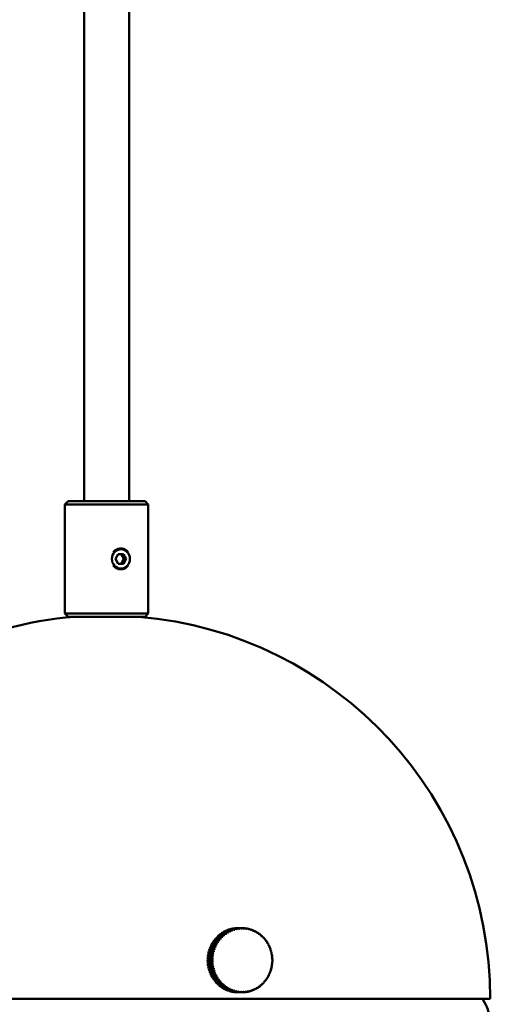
# Model space of a CAD drawing. Header units: millimetres. Extents: x 849 to 4035, y 828 to 3843.
# Tile 23 of 121: x 1402 to 1475, y 1695 to 1849. Entities that reach past the tile are written whole.
import ezdxf

# ---------------------------------------------------------------- set-up
doc = ezdxf.new("R2010")
doc.units = ezdxf.units.MM
doc.header["$LTSCALE"] = 15
doc.layers.add('Widoczne (ISO)', color=7, linetype='Continuous', lineweight=50)

msp = doc.modelspace()

# ---------------------------------------------------------------- linework, layer by layer
at = {"layer": 'Widoczne (ISO)'}
for p, q in [((1411.77, 2273.6), (1411.77, 1773.6)), ((1418.77, 2273.6), (1418.77, 1773.6)), ((1409.27, 1773.6), (1408.77, 1773.1)), ((1421.77, 1773.1), (1408.77, 1773.1)), ((1408.77, 1773.1), (1408.77, 1756.1)), ((1409.27, 1773.6), (1421.27, 1773.6)), ((1421.27, 1773.6), (1421.77, 1773.1)), ((1421.77, 1773.1), (1421.77, 1756.1)), ((1416.68, 1764.6), (1417.09, 1765.35)), ((1417.09, 1765.35), (1417.9, 1765.35)), ((1417.56, 1765.35), (1417.97, 1764.6)), ((1417.9, 1765.35), (1418.31, 1764.6)), ((1417.09, 1763.85), (1416.68, 1764.6)), ((1417.9, 1763.85), (1417.09, 1763.85)), ((1417.97, 1764.6), (1417.56, 1763.85)), ((1418.31, 1764.6), (1417.9, 1763.85)), ((1418.31, 1764.6), (1417.97, 1764.6)), ((1408.77, 1756.1), (1421.77, 1756.1)), ((1409.27, 1755.6), (1408.77, 1756.1)), ((1421.27, 1755.6), (1409.27, 1755.6)), ((1421.27, 1755.6), (1421.77, 1756.1)), ((1434.09, 1706.42), (1433.41, 1706.42)), ((1433.49, 1706.47), (1434.17, 1706.47)), ((1433.51, 1706.42), (1433.49, 1706.47)), ((1434.42, 1706.6), (1433.74, 1706.6)), ((1433.82, 1706.64), (1434.51, 1706.64)), ((1433.84, 1706.6), (1433.82, 1706.64)), ((1434.76, 1706.75), (1434.08, 1706.75)), ((1434.13, 1706.38), (1434.21, 1706.38)), ((1434.16, 1706.78), (1434.85, 1706.78)), ((1434.18, 1706.75), (1434.16, 1706.78)), ((1435.11, 1706.87), (1434.43, 1706.87)), ((1434.46, 1706.55), (1434.53, 1706.55)), ((1434.52, 1706.9), (1435.2, 1706.9)), ((1434.52, 1706.87), (1434.52, 1706.9)), ((1435.47, 1706.96), (1434.79, 1706.96)), ((1434.8, 1706.69), (1434.86, 1706.69)), ((1434.88, 1706.98), (1435.56, 1706.98)), ((1434.88, 1706.96), (1434.88, 1706.98)), ((1435.83, 1707.03), (1435.15, 1707.03)), ((1435.15, 1706.8), (1435.19, 1706.8)), ((1435.24, 1707.04), (1435.93, 1707.04)), ((1435.24, 1707.03), (1435.24, 1707.04)), ((1435.51, 1706.88), (1435.52, 1706.88)), ((1436.2, 1707.06), (1435.52, 1707.06)), ((1435.61, 1707.06), (1436.3, 1707.06)), ((1435.61, 1707.06), (1435.61, 1707.06)), ((1436.39, 1707.06), (1435.71, 1707.06)), ((1436.57, 1707.05), (1436.66, 1707.05)), ((1436.94, 1707.01), (1437.03, 1707.01)), ((1437.31, 1706.95), (1437.39, 1706.95)), ((1437.66, 1706.85), (1437.75, 1706.85)), ((1438.01, 1706.72), (1438.1, 1706.72)), ((1438.35, 1706.56), (1438.44, 1706.56)), ((1438.67, 1706.38), (1438.76, 1706.38)), ((1432.48, 1704.83), (1431.8, 1704.83)), ((1431.85, 1704.92), (1432.54, 1704.92)), ((1431.93, 1704.86), (1431.85, 1704.92)), ((1431.91, 1704.83), (1431.93, 1704.86)), ((1431.93, 1704.86), (1432.62, 1704.86)), ((1432.7, 1705.15), (1432.01, 1705.15)), ((1432.07, 1705.23), (1432.76, 1705.23)), ((1432.15, 1705.17), (1432.07, 1705.23)), ((1432.13, 1705.15), (1432.15, 1705.17)), ((1432.15, 1705.17), (1432.84, 1705.17)), ((1432.94, 1705.45), (1432.25, 1705.45)), ((1432.32, 1705.52), (1433, 1705.52)), ((1432.39, 1705.45), (1432.32, 1705.52)), ((1432.38, 1705.45), (1432.39, 1705.45)), ((1432.39, 1705.45), (1433.07, 1705.45)), ((1433.2, 1705.73), (1432.51, 1705.73)), ((1432.58, 1705.79), (1433.27, 1705.79)), ((1432.64, 1705.73), (1432.58, 1705.79)), ((1433.48, 1705.98), (1432.79, 1705.98)), ((1432.87, 1706.04), (1433.55, 1706.04)), ((1432.91, 1705.98), (1432.87, 1706.04)), ((1433.78, 1706.21), (1433.09, 1706.21)), ((1433.17, 1706.27), (1433.86, 1706.27)), ((1433.21, 1706.21), (1433.17, 1706.27)), ((1433.21, 1705.72), (1433.33, 1705.72)), ((1433.5, 1705.97), (1433.61, 1705.97)), ((1433.81, 1706.19), (1433.9, 1706.19)), ((1438.98, 1706.17), (1439.08, 1706.17)), ((1439.27, 1705.93), (1439.37, 1705.93)), ((1439.56, 1705.67), (1439.65, 1705.67)), ((1439.82, 1705.39), (1439.9, 1705.39)), ((1440.06, 1705.08), (1440.14, 1705.08)), ((1431.87, 1703.41), (1431.19, 1703.41)), ((1431.21, 1703.51), (1431.9, 1703.51)), ((1431.3, 1703.48), (1431.21, 1703.51)), ((1431.28, 1703.41), (1431.3, 1703.48)), ((1431.98, 1703.78), (1431.3, 1703.78)), ((1431.3, 1703.48), (1431.99, 1703.48)), ((1431.33, 1703.88), (1432.02, 1703.88)), ((1431.42, 1703.84), (1431.33, 1703.88)), ((1431.4, 1703.78), (1431.42, 1703.84)), ((1431.42, 1703.84), (1432.11, 1703.84)), ((1432.12, 1704.15), (1431.44, 1704.15)), ((1431.48, 1704.24), (1432.16, 1704.24)), ((1431.56, 1704.2), (1431.48, 1704.24)), ((1431.54, 1704.15), (1431.56, 1704.2)), ((1431.56, 1704.2), (1432.26, 1704.2)), ((1432.29, 1704.5), (1431.61, 1704.5)), ((1431.65, 1704.58), (1432.34, 1704.58)), ((1431.73, 1704.53), (1431.65, 1704.58)), ((1431.71, 1704.5), (1431.73, 1704.53)), ((1431.73, 1704.53), (1432.43, 1704.53)), ((1440.28, 1704.76), (1440.35, 1704.76)), ((1440.47, 1704.42), (1440.53, 1704.42)), ((1440.64, 1704.07), (1440.7, 1704.07)), ((1440.77, 1703.71), (1440.83, 1703.71)), ((1440.88, 1703.33), (1440.94, 1703.33)), ((1431.7, 1702.25), (1431.01, 1702.25)), ((1431.01, 1701.96), (1431.7, 1701.96)), ((1431.01, 1701.86), (1431.11, 1701.86)), ((1431.7, 1701.86), (1431.01, 1701.86)), ((1431.02, 1702.35), (1431.7, 1702.35)), ((1431.11, 1702.34), (1431.02, 1702.35)), ((1431.73, 1702.64), (1431.04, 1702.64)), ((1431.05, 1702.74), (1431.74, 1702.74)), ((1431.15, 1702.73), (1431.05, 1702.74)), ((1431.78, 1703.03), (1431.1, 1703.03)), ((1431.11, 1702.34), (1431.81, 1702.34)), ((1431.11, 1702.25), (1431.11, 1702.34)), ((1431.11, 1701.86), (1431.11, 1701.96)), ((1431.8, 1701.86), (1431.11, 1701.86)), ((1431.12, 1703.13), (1431.8, 1703.13)), ((1431.21, 1703.11), (1431.12, 1703.13)), ((1431.14, 1702.64), (1431.15, 1702.73)), ((1431.15, 1702.73), (1431.84, 1702.73)), ((1431.2, 1703.03), (1431.21, 1703.11)), ((1431.21, 1703.11), (1431.9, 1703.11)), ((1440.97, 1702.95), (1441.02, 1702.95)), ((1441.02, 1702.56), (1441.07, 1702.56)), ((1441.04, 1702.17), (1441.09, 1702.17)), ((1441.09, 1701.87), (1441.04, 1701.87)), ((1431.03, 1701.57), (1431.72, 1701.57)), ((1431.04, 1701.47), (1431.14, 1701.48)), ((1431.73, 1701.47), (1431.04, 1701.47)), ((1431.08, 1701.18), (1431.77, 1701.18)), ((1431.1, 1701.08), (1431.19, 1701.1)), ((1431.79, 1701.08), (1431.1, 1701.08)), ((1431.14, 1701.48), (1431.13, 1701.57)), ((1431.83, 1701.48), (1431.14, 1701.48)), ((1431.16, 1700.79), (1431.85, 1700.79)), ((1431.19, 1701.1), (1431.18, 1701.18)), ((1431.89, 1701.1), (1431.19, 1701.1)), ((1431.19, 1700.7), (1431.28, 1700.72)), ((1431.87, 1700.7), (1431.19, 1700.7)), ((1431.28, 1700.72), (1431.26, 1700.79)), ((1431.27, 1700.42), (1431.96, 1700.42)), ((1431.97, 1700.72), (1431.28, 1700.72)), ((1431.3, 1700.32), (1431.39, 1700.36)), ((1431.99, 1700.32), (1431.3, 1700.32)), ((1431.39, 1700.36), (1431.37, 1700.42)), ((1432.08, 1700.36), (1431.39, 1700.36)), ((1440.8, 1700.34), (1440.75, 1700.34)), ((1440.92, 1700.71), (1440.86, 1700.71)), ((1441, 1701.09), (1440.95, 1701.09)), ((1441.06, 1701.48), (1441.01, 1701.48)), ((1431.41, 1700.05), (1432.09, 1700.05)), ((1431.45, 1699.96), (1431.53, 1700)), ((1432.13, 1699.96), (1431.45, 1699.96)), ((1431.53, 1700), (1431.51, 1700.05)), ((1432.22, 1700), (1431.53, 1700)), ((1431.57, 1699.7), (1432.25, 1699.7)), ((1431.61, 1699.61), (1431.7, 1699.66)), ((1432.3, 1699.61), (1431.61, 1699.61)), ((1431.7, 1699.66), (1431.68, 1699.7)), ((1432.39, 1699.66), (1431.7, 1699.66)), ((1431.76, 1699.36), (1432.44, 1699.36)), ((1431.81, 1699.28), (1431.88, 1699.33)), ((1432.49, 1699.28), (1431.81, 1699.28)), ((1431.88, 1699.33), (1431.87, 1699.36)), ((1432.58, 1699.33), (1431.88, 1699.33)), ((1431.97, 1699.04), (1432.65, 1699.04)), ((1432.02, 1698.96), (1432.1, 1699.02)), ((1432.71, 1698.96), (1432.02, 1698.96)), ((1432.1, 1699.02), (1432.08, 1699.04)), ((1432.79, 1699.02), (1432.1, 1699.02)), ((1432.2, 1698.74), (1432.88, 1698.74)), ((1432.26, 1698.66), (1432.33, 1698.73)), ((1432.95, 1698.66), (1432.26, 1698.66)), ((1432.33, 1698.73), (1432.33, 1698.74)), ((1433.02, 1698.73), (1432.33, 1698.73)), ((1439.85, 1698.67), (1439.77, 1698.67)), ((1440.09, 1698.97), (1440.02, 1698.97)), ((1440.3, 1699.29), (1440.24, 1699.29)), ((1440.5, 1699.62), (1440.43, 1699.62)), ((1440.66, 1699.98), (1440.6, 1699.98)), ((1432.46, 1698.45), (1433.14, 1698.45)), ((1432.53, 1698.38), (1432.59, 1698.45)), ((1433.21, 1698.38), (1432.53, 1698.38)), ((1432.73, 1698.19), (1433.42, 1698.19)), ((1432.81, 1698.13), (1432.85, 1698.19)), ((1433.49, 1698.13), (1432.81, 1698.13)), ((1433.03, 1697.96), (1433.71, 1697.96)), ((1433.1, 1697.9), (1433.14, 1697.96)), ((1433.79, 1697.9), (1433.1, 1697.9)), ((1433.28, 1698.46), (1433.15, 1698.46)), ((1433.34, 1697.74), (1434.02, 1697.74)), ((1433.42, 1697.69), (1433.45, 1697.74)), ((1434.1, 1697.69), (1433.42, 1697.69)), ((1433.55, 1698.21), (1433.43, 1698.21)), ((1433.66, 1697.56), (1434.35, 1697.56)), ((1433.84, 1697.98), (1433.74, 1697.98)), ((1433.75, 1697.52), (1433.77, 1697.56)), ((1434.43, 1697.52), (1433.75, 1697.52)), ((1434, 1697.4), (1434.69, 1697.4)), ((1434.14, 1697.78), (1434.06, 1697.78)), ((1434.09, 1697.37), (1434.1, 1697.4)), ((1434.77, 1697.37), (1434.09, 1697.37)), ((1434.35, 1697.27), (1435.03, 1697.27)), ((1434.46, 1697.61), (1434.39, 1697.61)), ((1434.44, 1697.25), (1434.45, 1697.27)), ((1435.12, 1697.25), (1434.44, 1697.25)), ((1434.71, 1697.18), (1435.39, 1697.18)), ((1434.79, 1697.46), (1434.73, 1697.46)), ((1434.8, 1697.16), (1434.8, 1697.18)), ((1435.48, 1697.16), (1434.8, 1697.16)), ((1435.07, 1697.11), (1435.76, 1697.11)), ((1435.12, 1697.34), (1435.08, 1697.34)), ((1435.16, 1697.09), (1435.17, 1697.11)), ((1435.85, 1697.09), (1435.16, 1697.09)), ((1435.45, 1697.25), (1435.43, 1697.25)), ((1436.95, 1697.1), (1436.86, 1697.1)), ((1437.32, 1697.16), (1437.23, 1697.16)), ((1437.68, 1697.25), (1437.59, 1697.25)), ((1438.03, 1697.37), (1437.94, 1697.37)), ((1438.37, 1697.52), (1438.28, 1697.52)), ((1438.7, 1697.7), (1438.61, 1697.7)), ((1439.01, 1697.91), (1438.92, 1697.91)), ((1439.31, 1698.14), (1439.21, 1698.14)), ((1439.59, 1698.39), (1439.5, 1698.39)), ((1387.81, 1696.06), (1475.02, 1696.06)), ((1435.44, 1697.07), (1436.12, 1697.07)), ((1435.53, 1697.06), (1435.53, 1697.07)), ((1436.22, 1697.06), (1435.53, 1697.06)), ((1436.39, 1697.06), (1435.71, 1697.06)), ((1436.58, 1697.07), (1436.49, 1697.07)), ((1473.83, 1696.06), (1474.28, 1695.19))]:
    msp.add_line(p, q, dxfattribs=at)
for centre, radius, start, end in [((1415.27, 1696.06), 59.75, 94.8002, 136.8725), ((1415.27, 1696.06), 59.75, 0, 85.1998), ((1469.85, 1692.88), 5, 7.1241, 27.4943)]:
    msp.add_arc(centre, radius, start, end, dxfattribs=at)
msp.add_ellipse((1417.5, 1764.6), major_axis=(0, -1.5), ratio=0.939693, dxfattribs=at)
for centre, major_axis, ratio, start_param, end_param in [((1435.71, 1702.06), (0, 5), 0.939693, 0.512078, 0.570617), ((1435.71, 1702.06), (0, 5), 0.939693, 0.433538, 0.492077), ((1435.71, 1702.06), (0, 5), 0.939693, 0.354998, 0.413538), ((1436.39, 1702.06), (0, 5), 0.939693, 0.512078, 0.570617), ((1434.56, 1702.04), (-3.66, 6.26), 0.29981, 5.284439, 5.299976), ((1436.42, 1702.06), (0, -4.92), 0.939693, 3.633503, 3.653838), ((1435.71, 1702.06), (0, 5), 0.939693, 0.276458, 0.334998), ((1436.39, 1702.06), (0, 5), 0.939693, 0.433538, 0.492077), ((1434.64, 1702.09), (3.66, -6.26), 0.29981, 2.142846, 2.158383), ((1434.55, 1702.04), (-3.14, 6.54), 0.311799, 5.309353, 5.32489), ((1436.42, 1702.06), (0, -4.92), 0.939693, 3.554963, 3.575298), ((1436.39, 1702.06), (0, 5), 0.939693, 0.354998, 0.413538), ((1434.64, 1702.08), (3.14, -6.54), 0.311799, 2.16776, 2.183298), ((1435.71, 1702.06), (0, 5), 0.939693, 0.197919, 0.256458), ((1434.55, 1702.04), (-2.59, 6.77), 0.321867, 5.335363, 5.3509), ((1436.42, 1702.06), (0, 4.92), 0.939693, 0.334831, 0.355165), ((1436.39, 1702.06), (0, 5), 0.939693, 0.276458, 0.334998), ((1434.64, 1702.08), (2.59, -6.77), 0.321867, 2.19377, 2.209307), ((1435.71, 1702.06), (0, 5), 0.939693, 0.119379, 0.177918), ((1434.55, 1702.05), (-2.02, 6.96), 0.32995, 5.362292, 5.377829), ((1436.42, 1702.06), (0, 4.92), 0.939693, 0.256291, 0.276625), ((1436.39, 1702.06), (0, 5), 0.939693, 0.197919, 0.256458), ((1434.64, 1702.07), (2.02, -6.96), 0.32995, 2.220699, 2.236237), ((1435.71, 1702.06), (0, 5), 0.939693, 0.040839, 0.099378), ((1434.55, 1702.05), (-1.44, 7.11), 0.335999, 5.389949, 5.405486), ((1436.42, 1702.06), (0, 4.92), 0.939693, 0.177751, 0.198086), ((1436.39, 1702.06), (0, 5), 0.939693, 0.119379, 0.177918), ((1434.64, 1702.07), (1.44, -7.11), 0.335999, 2.248357, 2.263894), ((1435.71, 1702.06), (0, 5), 0.939693, 0, 0.020839), ((1434.55, 1702.06), (-0.84, 7.2), 0.339976, 5.418129, 5.433666), ((1436.42, 1702.06), (0, 4.92), 0.939693, 0.099211, 0.119546), ((1436.39, 1702.06), (0, 5), 0.939693, 0.040839, 0.099378), ((1434.64, 1702.07), (0.84, -7.2), 0.339976, 2.276537, 2.292074), ((1434.55, 1702.06), (-0.24, 7.25), 0.341858, 5.446617, 5.462155), ((1436.42, 1702.06), (0, 4.92), 0.939693, 0.020671, 0.041006), ((1434.64, 1702.06), (0.24, -7.25), 0.341858, 2.305025, 2.320562), ((1436.39, 1702.06), (0, 5), 0.939693, 6.245484, 6.304024), ((1434.55, 1702.06), (0.37, 7.24), 0.341631, 5.475193, 5.49073), ((1436.42, 1702.06), (0, 4.92), 0.939693, 6.225317, 6.245651), ((1434.64, 1702.06), (-0.37, -7.24), 0.341631, 2.3336, 2.349138), ((1436.39, 1702.06), (0, 5), 0.939693, 6.166945, 6.225484), ((1434.55, 1702.07), (0.97, 7.18), 0.339298, 5.503633, 5.519171), ((1436.42, 1702.06), (0, 4.92), 0.939693, 6.146777, 6.167112), ((1434.64, 1702.05), (-0.97, -7.18), 0.339298, 2.362041, 2.377578), ((1436.39, 1702.06), (0, 5), 0.939693, 6.088405, 6.146944), ((1434.55, 1702.07), (1.56, 7.08), 0.334874, 5.531719, 5.547256), ((1436.42, 1702.06), (0, 4.92), 0.939693, 6.068237, 6.088572), ((1434.64, 1702.05), (-1.56, -7.08), 0.334874, 2.390126, 2.405664), ((1436.39, 1702.06), (0, 5), 0.939693, 6.009865, 6.068404), ((1434.55, 1702.08), (2.15, 6.93), 0.328385, 5.559237, 5.574774), ((1436.42, 1702.06), (0, 4.92), 0.939693, 5.989698, 6.010032), ((1434.64, 1702.05), (-2.15, -6.93), 0.328385, 2.417644, 2.433181), ((1436.39, 1702.06), (0, 5), 0.939693, 5.931325, 5.989865), ((1434.55, 1702.08), (2.71, 6.72), 0.319871, 5.585984, 5.601522), ((1436.42, 1702.06), (0, 4.92), 0.939693, 5.911158, 5.931492), ((1434.64, 1702.04), (-2.71, -6.72), 0.319871, 2.444392, 2.459929), ((1436.39, 1702.06), (0, 5), 0.939693, 5.852785, 5.911325), ((1434.56, 1702.08), (3.25, 6.48), 0.309385, 5.611773, 5.62731), ((1436.42, 1702.06), (0, 4.92), 0.939693, 5.832618, 5.852952), ((1434.64, 1702.04), (-3.25, -6.48), 0.309385, 2.47018, 2.485718), ((1436.39, 1702.06), (0, -5), 0.939693, 2.632653, 2.691192), ((1434.56, 1702.09), (3.77, 6.2), 0.296992, 5.636431, 5.651968), ((1436.42, 1702.06), (0, 4.92), 0.939693, 5.754078, 5.774413), ((1434.64, 1702.04), (-3.77, -6.2), 0.296992, 2.494838, 2.510376), ((1436.39, 1702.06), (0, -5), 0.939693, 2.554113, 2.612652), ((1435.71, 1702.06), (0, 5), 0.939693, 0.983317, 1.041856), ((1435.71, 1702.06), (0, 5), 0.939693, 0.904777, 0.963316), ((1435.71, 1702.06), (0, 5), 0.939693, 0.826237, 0.884777), ((1435.71, 1702.06), (0, 5), 0.939693, 0.747697, 0.806237), ((1436.39, 1702.06), (0, 5), 0.939693, 0.983317, 1.041856), ((1434.57, 1702.02), (-6.11, 3.91), 0.192407, 5.165544, 5.181081), ((1436.39, 1702.06), (0, 5), 0.939693, 0.904777, 0.963316), ((1434.62, 1702.1), (6.11, -3.91), 0.192407, 2.023951, 2.039488), ((1436.42, 1702.06), (0, -4.92), 0.939693, 4.104742, 4.125076), ((1435.71, 1702.06), (0, 5), 0.939693, 0.669157, 0.727697), ((1434.57, 1702.02), (-5.79, 4.36), 0.214, 5.181198, 5.196735), ((1436.39, 1702.06), (0, 5), 0.939693, 0.826237, 0.884777), ((1434.63, 1702.1), (5.79, -4.36), 0.214, 2.039605, 2.055142), ((1436.42, 1702.06), (0, -4.92), 0.939693, 4.026202, 4.046537), ((1435.71, 1702.06), (0, 5), 0.939693, 0.590618, 0.649157), ((1434.57, 1702.02), (-5.43, 4.8), 0.234273, 5.198627, 5.214164), ((1436.39, 1702.06), (0, 5), 0.939693, 0.747697, 0.806237), ((1434.63, 1702.1), (5.43, -4.8), 0.234273, 2.057034, 2.072571), ((1436.42, 1702.06), (0, -4.92), 0.939693, 3.947662, 3.967997), ((1434.56, 1702.03), (-5.04, 5.21), 0.253102, 5.21776, 5.233297), ((1436.39, 1702.06), (0, 5), 0.939693, 0.669157, 0.727697), ((1434.63, 1702.09), (5.04, -5.21), 0.253102, 2.076167, 2.091704), ((1436.42, 1702.06), (0, -4.92), 0.939693, 3.869122, 3.889457), ((1434.56, 1702.03), (-4.61, 5.59), 0.27037, 5.238512, 5.254049), ((1436.39, 1702.06), (0, 5), 0.939693, 0.590618, 0.649157), ((1434.63, 1702.09), (4.61, -5.59), 0.27037, 2.096919, 2.112456), ((1436.42, 1702.06), (0, -4.92), 0.939693, 3.790583, 3.810917), ((1434.56, 1702.03), (-4.15, 5.94), 0.285971, 5.260778, 5.276316), ((1436.42, 1702.06), (0, -4.92), 0.939693, 3.712043, 3.732377), ((1434.64, 1702.09), (4.15, -5.94), 0.285971, 2.119186, 2.134723), ((1434.56, 1702.09), (4.25, 5.87), 0.282767, 5.659803, 5.675341), ((1436.42, 1702.06), (0, 4.92), 0.939693, 5.675538, 5.695873), ((1434.64, 1702.03), (-4.25, -5.87), 0.282767, 2.518211, 2.533748), ((1436.39, 1702.06), (0, -5), 0.939693, 2.475573, 2.534113), ((1434.56, 1702.09), (4.71, 5.51), 0.266799, 5.681754, 5.697292), ((1436.42, 1702.06), (0, 4.92), 0.939693, 5.596998, 5.617333), ((1434.63, 1702.03), (-4.71, -5.51), 0.266799, 2.540162, 2.555699), ((1436.39, 1702.06), (0, -5), 0.939693, 2.397033, 2.455573), ((1434.56, 1702.1), (5.13, 5.13), 0.249187, 5.702167, 5.717704), ((1436.42, 1702.06), (0, 4.92), 0.939693, 5.518459, 5.538793), ((1434.63, 1702.03), (-5.13, -5.13), 0.249187, 2.560574, 2.576111), ((1436.39, 1702.06), (0, -5), 0.939693, 2.318494, 2.377033), ((1434.57, 1702.1), (5.51, 4.71), 0.230038, 5.720941, 5.736478), ((1436.42, 1702.06), (0, 4.92), 0.939693, 5.439919, 5.460253), ((1434.63, 1702.02), (-5.51, -4.71), 0.230038, 2.579348, 2.594885), ((1436.39, 1702.06), (0, -5), 0.939693, 2.239954, 2.298493), ((1434.57, 1702.1), (5.86, 4.27), 0.209471, 5.737994, 5.753531), ((1436.42, 1702.06), (0, 4.92), 0.939693, 5.361379, 5.381713), ((1434.63, 1702.02), (-5.86, -4.27), 0.209471, 2.596401, 2.611939), ((1436.39, 1702.06), (0, -5), 0.939693, 2.161414, 2.219953), ((1434.57, 1702.1), (6.17, 3.8), 0.187612, 5.753259, 5.768796), ((1436.42, 1702.06), (0, 4.92), 0.939693, 5.282839, 5.303174), ((1435.71, 1702.06), (0, 5), 0.939693, 1.297476, 1.356015), ((1435.71, 1702.06), (0, 5), 0.939693, 1.218936, 1.277476), ((1435.71, 1702.06), (0, 5), 0.939693, 1.140396, 1.198936), ((1435.71, 1702.06), (0, 5), 0.939693, 1.061856, 1.120396), ((1436.39, 1702.06), (0, 5), 0.939693, 1.297476, 1.356015), ((1434.58, 1702.01), (-6.99, 1.91), 0.09561, 5.121646, 5.137183), ((1436.39, 1702.06), (0, 5), 0.939693, 1.218936, 1.277476), ((1434.61, 1702.11), (6.99, -1.91), 0.09561, 1.980054, 1.995591), ((1436.42, 1702.06), (0, -4.92), 0.939693, 4.418901, 4.439236), ((1434.58, 1702.01), (-6.83, 2.43), 0.12108, 5.129743, 5.14528), ((1436.39, 1702.06), (0, 5), 0.939693, 1.140396, 1.198936), ((1434.61, 1702.11), (6.83, -2.43), 0.12108, 1.98815, 2.003688), ((1436.42, 1702.06), (0, -4.92), 0.939693, 4.340361, 4.360696), ((1434.58, 1702.02), (-6.63, 2.94), 0.145804, 5.139777, 5.155314), ((1436.39, 1702.06), (0, 5), 0.939693, 1.061856, 1.120396), ((1434.62, 1702.11), (6.63, -2.94), 0.145804, 1.998184, 2.013722), ((1436.42, 1702.06), (0, -4.92), 0.939693, 4.261822, 4.282156), ((1434.57, 1702.02), (-6.39, 3.43), 0.169628, 5.151722, 5.167259), ((1434.62, 1702.1), (6.39, -3.43), 0.169628, 2.010129, 2.025667), ((1436.42, 1702.06), (0, -4.92), 0.939693, 4.183282, 4.203616), ((1434.62, 1702.02), (-6.17, -3.8), 0.187612, 2.611666, 2.627203), ((1436.39, 1702.06), (0, -5), 0.939693, 2.082874, 2.141414), ((1434.57, 1702.11), (6.44, 3.32), 0.164596, 5.766681, 5.782218), ((1436.42, 1702.06), (0, 4.92), 0.939693, 5.204299, 5.224634), ((1434.62, 1702.02), (-6.44, -3.32), 0.164596, 2.625088, 2.640626), ((1436.39, 1702.06), (0, -5), 0.939693, 2.004334, 2.062874), ((1434.58, 1702.11), (6.68, 2.83), 0.140566, 5.778219, 5.793756), ((1436.42, 1702.06), (0, 4.92), 0.939693, 5.12576, 5.146094), ((1434.62, 1702.02), (-6.68, -2.83), 0.140566, 2.636626, 2.652163), ((1436.39, 1702.06), (0, -5), 0.939693, 1.925794, 1.984334), ((1434.58, 1702.11), (6.87, 2.32), 0.115669, 5.787838, 5.803376), ((1436.42, 1702.06), (0, 4.92), 0.939693, 5.04722, 5.067554), ((1434.61, 1702.01), (-6.87, -2.32), 0.115669, 2.646246, 2.661783), ((1436.39, 1702.06), (0, -5), 0.939693, 1.847255, 1.905794), ((1434.59, 1702.11), (7.02, 1.8), 0.090059, 5.795517, 5.811054), ((1436.42, 1702.06), (0, 4.92), 0.939693, 4.96868, 4.989014), ((1434.61, 1702.01), (-7.02, -1.8), 0.090059, 2.653924, 2.669461), ((1436.39, 1702.06), (0, -5), 0.939693, 1.768715, 1.827254), ((1435.71, 1702.06), (0, 5), 0.939693, 1.533095, 1.591635), ((1435.71, 1702.06), (0, 5), 0.939693, 1.611635, 1.670175), ((1435.71, 1702.06), (0, 5), 0.939693, 1.454556, 1.513095), ((1435.71, 1702.06), (0, 5), 0.939693, 1.376016, 1.434555), ((1436.39, 1702.06), (0, 5), 0.939693, 1.533095, 1.591635), ((1436.39, 1702.06), (0, 5), 0.939693, 1.454556, 1.513095), ((1434.6, 1702.11), (7.24, -0.32), 0.016309, 1.967547, 1.983084), ((1434.6, 1702.01), (-7.24, 0.32), 0.016309, 5.109139, 5.124677), ((1434.6, 1702.11), (7.25, 0.21), 0.010546, 4.300314, 4.315851), ((1434.6, 1702.01), (-7.25, -0.21), 0.010546, 1.158722, 1.174259), ((1436.39, 1702.06), (0, 5), 0.939693, 1.611635, 1.670175), ((1434.59, 1702.01), (-7.2, 0.86), 0.043062, 5.111334, 5.126871), ((1436.39, 1702.06), (0, 5), 0.939693, 1.376016, 1.434555), ((1434.6, 1702.11), (7.2, -0.86), 0.043062, 1.969741, 1.985278), ((1434.59, 1702.01), (-7.12, 1.39), 0.069551, 5.115505, 5.131043), ((1434.61, 1702.11), (7.12, -1.39), 0.069551, 1.973913, 1.98945), ((1436.42, 1702.06), (0, -4.92), 0.939693, 4.654521, 4.674855), ((1436.42, 1702.06), (0, -4.92), 0.939693, 4.73306, 4.753395), ((1436.42, 1702.06), (0, -4.92), 0.939693, 4.575981, 4.596315), ((1436.42, 1702.06), (0, -4.92), 0.939693, 4.497441, 4.517776), ((1434.59, 1702.11), (7.14, 1.28), 0.063894, 5.801236, 5.816773), ((1436.42, 1702.06), (0, 4.92), 0.939693, 4.89014, 4.910475), ((1434.61, 1702.01), (-7.14, -1.28), 0.063894, 2.659643, 2.67518), ((1434.59, 1702.11), (7.21, 0.74), 0.037335, 5.804983, 5.820521), ((1436.42, 1702.06), (0, 4.92), 0.939693, 4.8116, 4.831935), ((1436.39, 1702.06), (0, -5), 0.939693, 1.690175, 1.748715), ((1434.6, 1702.01), (-7.21, -0.74), 0.037335, 2.663391, 2.678928), ((1436.42, 1702.06), (0, 4.92), 0.939693, 4.654521, 4.674855), ((1434.6, 1702.01), (-7.24, 0.32), 0.016309, 3.602701, 3.618238), ((1434.6, 1702.11), (7.25, 0.21), 0.010546, 5.806753, 5.82229), ((1436.42, 1702.06), (0, 4.92), 0.939693, 4.73306, 4.753395), ((1434.6, 1702.01), (-7.25, -0.21), 0.010546, 2.66516, 2.680697), ((1434.6, 1702.11), (7.24, -0.32), 0.016309, 0.461108, 0.476646), ((1436.39, 1702.06), (0, -5), 0.939693, 1.454556, 1.513095), ((1436.39, 1702.06), (0, -5), 0.939693, 1.611635, 1.670175), ((1436.39, 1702.06), (0, -5), 0.939693, 1.533095, 1.591635), ((1435.71, 1702.06), (0, 5), 0.939693, 1.690175, 1.748715), ((1435.71, 1702.06), (0, 5), 0.939693, 1.768715, 1.827254), ((1435.71, 1702.06), (0, 5), 0.939693, 1.847255, 1.905794), ((1435.71, 1702.06), (0, 5), 0.939693, 1.925794, 1.984334), ((1434.59, 1702.11), (7.21, 0.74), 0.037335, 4.298545, 4.314082), ((1434.6, 1702.01), (-7.21, -0.74), 0.037335, 1.156952, 1.17249), ((1436.39, 1702.06), (0, 5), 0.939693, 1.690175, 1.748715), ((1434.59, 1702.11), (7.14, 1.28), 0.063894, 4.294797, 4.310335), ((1434.61, 1702.01), (-7.14, -1.28), 0.063894, 1.153205, 1.168742), ((1436.39, 1702.06), (0, 5), 0.939693, 1.768715, 1.827254), ((1436.42, 1702.06), (0, -4.92), 0.939693, 4.8116, 4.831935), ((1434.59, 1702.11), (7.02, 1.8), 0.090059, 4.289078, 4.304616), ((1436.42, 1702.06), (0, -4.92), 0.939693, 4.89014, 4.910475), ((1434.61, 1702.01), (-7.02, -1.8), 0.090059, 1.147486, 1.163023), ((1436.39, 1702.06), (0, 5), 0.939693, 1.847255, 1.905794), ((1436.42, 1702.06), (0, -4.92), 0.939693, 4.96868, 4.989014), ((1434.58, 1702.11), (6.87, 2.32), 0.115669, 4.2814, 4.296937), ((1434.61, 1702.01), (-6.87, -2.32), 0.115669, 1.139808, 1.155345), ((1436.39, 1702.06), (0, 5), 0.939693, 1.925794, 1.984334), ((1436.42, 1702.06), (0, -4.92), 0.939693, 5.04722, 5.067554), ((1436.39, 1702.06), (0, -5), 0.939693, 1.140396, 1.198936), ((1436.42, 1702.06), (0, 4.92), 0.939693, 4.340361, 4.360696), ((1434.58, 1702.01), (-6.83, 2.43), 0.12108, 3.623305, 3.638842), ((1434.61, 1702.11), (6.83, -2.43), 0.12108, 0.481712, 0.497249), ((1436.39, 1702.06), (0, -5), 0.939693, 1.218936, 1.277476), ((1436.42, 1702.06), (0, 4.92), 0.939693, 4.418901, 4.439236), ((1434.58, 1702.01), (-6.99, 1.91), 0.09561, 3.615208, 3.630745), ((1434.61, 1702.11), (6.99, -1.91), 0.09561, 0.473615, 0.489152), ((1436.39, 1702.06), (0, -5), 0.939693, 1.297476, 1.356015), ((1436.42, 1702.06), (0, 4.92), 0.939693, 4.497441, 4.517776), ((1434.59, 1702.01), (-7.12, 1.39), 0.069551, 3.609067, 3.624604), ((1434.61, 1702.11), (7.12, -1.39), 0.069551, 0.467474, 0.483012), ((1436.42, 1702.06), (0, 4.92), 0.939693, 4.575981, 4.596315), ((1434.59, 1702.01), (-7.2, 0.86), 0.043062, 3.604895, 3.620433), ((1436.39, 1702.06), (0, -5), 0.939693, 1.376016, 1.434555), ((1434.6, 1702.11), (7.2, -0.86), 0.043062, 0.463303, 0.47884), ((1435.71, 1702.06), (0, 5), 0.939693, 2.004334, 2.062874), ((1435.71, 1702.06), (0, 5), 0.939693, 2.082874, 2.141414), ((1435.71, 1702.06), (0, 5), 0.939693, 2.161414, 2.219953), ((1435.71, 1702.06), (0, 5), 0.939693, 2.239954, 2.298493), ((1434.58, 1702.11), (6.68, 2.83), 0.140566, 4.27178, 4.287317), ((1434.62, 1702.02), (-6.68, -2.83), 0.140566, 1.130188, 1.145725), ((1436.39, 1702.06), (0, 5), 0.939693, 2.004334, 2.062874), ((1436.42, 1702.06), (0, -4.92), 0.939693, 5.12576, 5.146094), ((1434.57, 1702.11), (6.44, 3.32), 0.164596, 4.260243, 4.27578), ((1435.71, 1702.06), (0, 5), 0.939693, 2.318494, 2.377033), ((1434.62, 1702.02), (-6.44, -3.32), 0.164596, 1.11865, 1.134187), ((1436.39, 1702.06), (0, 5), 0.939693, 2.082874, 2.141414), ((1436.42, 1702.06), (0, -4.92), 0.939693, 5.204299, 5.224634), ((1434.57, 1702.1), (6.17, 3.8), 0.187612, 4.24682, 4.262358), ((1434.62, 1702.02), (-6.17, -3.8), 0.187612, 1.105228, 1.120765), ((1436.39, 1702.06), (0, 5), 0.939693, 2.161414, 2.219953), ((1436.42, 1702.06), (0, -4.92), 0.939693, 5.282839, 5.303174), ((1434.57, 1702.1), (5.86, 4.27), 0.209471, 4.231556, 4.247093), ((1434.63, 1702.02), (-5.86, -4.27), 0.209471, 1.089963, 1.1055), ((1436.39, 1702.06), (0, 5), 0.939693, 2.239954, 2.298493), ((1436.42, 1702.06), (0, -4.92), 0.939693, 5.361379, 5.381713), ((1434.57, 1702.1), (5.51, 4.71), 0.230038, 4.214502, 4.23004), ((1434.63, 1702.02), (-5.51, -4.71), 0.230038, 1.07291, 1.088447), ((1436.39, 1702.06), (0, 5), 0.939693, 2.318494, 2.377033), ((1436.42, 1702.06), (0, -4.92), 0.939693, 5.439919, 5.460253), ((1436.42, 1702.06), (0, 4.92), 0.939693, 3.947662, 3.967997), ((1434.57, 1702.02), (-5.43, 4.8), 0.234273, 3.692188, 3.707725), ((1434.63, 1702.1), (5.43, -4.8), 0.234273, 0.550596, 0.566133), ((1436.39, 1702.06), (0, -5), 0.939693, 0.826237, 0.884777), ((1436.42, 1702.06), (0, 4.92), 0.939693, 4.026202, 4.046537), ((1434.57, 1702.02), (-5.79, 4.36), 0.214, 3.674759, 3.690297), ((1434.63, 1702.1), (5.79, -4.36), 0.214, 0.533167, 0.548704), ((1436.39, 1702.06), (0, -5), 0.939693, 0.904777, 0.963316), ((1436.42, 1702.06), (0, 4.92), 0.939693, 4.104742, 4.125076), ((1434.57, 1702.02), (-6.11, 3.91), 0.192407, 3.659106, 3.674643), ((1434.62, 1702.1), (6.11, -3.91), 0.192407, 0.517513, 0.53305), ((1436.39, 1702.06), (0, -5), 0.939693, 0.983317, 1.041856), ((1436.42, 1702.06), (0, 4.92), 0.939693, 4.183282, 4.203616), ((1434.57, 1702.02), (-6.39, 3.43), 0.169628, 3.645284, 3.660821), ((1434.62, 1702.1), (6.39, -3.43), 0.169628, 0.503691, 0.519228), ((1436.39, 1702.06), (0, -5), 0.939693, 1.061856, 1.120396), ((1436.42, 1702.06), (0, 4.92), 0.939693, 4.261822, 4.282156), ((1434.58, 1702.02), (-6.63, 2.94), 0.145804, 3.633339, 3.648876), ((1434.62, 1702.11), (6.63, -2.94), 0.145804, 0.491746, 0.507283), ((1435.71, 1702.06), (0, 5), 0.939693, 2.397033, 2.455573), ((1435.71, 1702.06), (0, 5), 0.939693, 2.475573, 2.534113), ((1435.71, 1702.06), (0, 5), 0.939693, 2.554113, 2.612652), ((1434.56, 1702.1), (5.13, 5.13), 0.249187, 4.195728, 4.211266), ((1434.63, 1702.03), (-5.13, -5.13), 0.249187, 1.054136, 1.069673), ((1436.39, 1702.06), (0, 5), 0.939693, 2.397033, 2.455573), ((1436.42, 1702.06), (0, -4.92), 0.939693, 5.518459, 5.538793), ((1434.56, 1702.09), (4.71, 5.51), 0.266799, 4.175316, 4.190853), ((1435.71, 1702.06), (0, 5), 0.939693, 2.632653, 2.691192), ((1436.42, 1702.06), (0, -4.92), 0.939693, 5.596998, 5.617333), ((1434.63, 1702.03), (-4.71, -5.51), 0.266799, 1.033723, 1.049261), ((1436.39, 1702.06), (0, 5), 0.939693, 2.475573, 2.534113), ((1434.56, 1702.09), (4.25, 5.87), 0.282767, 4.153365, 4.168902), ((1435.71, 1702.06), (0, -5), 0.939693, 5.852785, 5.911325), ((1436.42, 1702.06), (0, -4.92), 0.939693, 5.675538, 5.695873), ((1434.64, 1702.03), (-4.25, -5.87), 0.282767, 1.011772, 1.02731), ((1436.39, 1702.06), (0, 5), 0.939693, 2.554113, 2.612652), ((1434.56, 1702.09), (3.77, 6.2), 0.296992, 4.129993, 4.14553), ((1436.42, 1702.06), (0, -4.92), 0.939693, 5.754078, 5.774413), ((1435.71, 1702.06), (0, -5), 0.939693, 5.931325, 5.989865), ((1434.64, 1702.04), (-3.77, -6.2), 0.296992, 0.9884, 1.003937), ((1436.39, 1702.06), (0, 5), 0.939693, 2.632653, 2.691192), ((1434.56, 1702.08), (3.25, 6.48), 0.309385, 4.105335, 4.120872), ((1436.42, 1702.06), (0, -4.92), 0.939693, 5.832618, 5.852952), ((1434.64, 1702.04), (-3.25, -6.48), 0.309385, 0.963742, 0.979279), ((1436.39, 1702.06), (0, -5), 0.939693, 5.852785, 5.911325), ((1435.71, 1702.06), (0, -5), 0.939693, 6.009865, 6.068404), ((1434.55, 1702.08), (2.71, 6.72), 0.319871, 4.079546, 4.095083), ((1436.42, 1702.06), (0, -4.92), 0.939693, 5.911158, 5.931492), ((1434.64, 1702.04), (-2.71, -6.72), 0.319871, 0.937953, 0.953491), ((1436.39, 1702.06), (0, -5), 0.939693, 5.931325, 5.989865), ((1435.71, 1702.06), (0, -5), 0.939693, 6.088405, 6.146944), ((1434.55, 1702.08), (2.15, 6.93), 0.328385, 4.052798, 4.068336), ((1436.42, 1702.06), (0, -4.92), 0.939693, 5.989698, 6.010032), ((1434.64, 1702.05), (-2.15, -6.93), 0.328385, 0.911206, 0.926743), ((1436.39, 1702.06), (0, -5), 0.939693, 6.009865, 6.068404), ((1435.71, 1702.06), (0, -5), 0.939693, 6.166945, 6.225484), ((1434.55, 1702.07), (1.56, 7.08), 0.334874, 4.025281, 4.040818), ((1436.42, 1702.06), (0, -4.92), 0.939693, 6.068237, 6.088572), ((1434.64, 1702.05), (-1.56, -7.08), 0.334874, 0.883688, 0.899225), ((1436.39, 1702.06), (0, -5), 0.939693, 6.088405, 6.146944), ((1434.55, 1702.07), (0.97, 7.18), 0.339298, 3.997195, 4.012732), ((1436.42, 1702.06), (0, -4.92), 0.939693, 6.146777, 6.167112), ((1434.64, 1702.05), (-0.97, -7.18), 0.339298, 0.855602, 0.87114), ((1436.39, 1702.06), (0, -5), 0.939693, 6.166945, 6.225484), ((1434.55, 1702.06), (0.37, 7.24), 0.341631, 3.968755, 3.984292), ((1436.42, 1702.06), (0, -4.92), 0.939693, 6.225317, 6.245651), ((1434.64, 1702.06), (-0.37, -7.24), 0.341631, 0.827162, 0.842699), ((1434.55, 1702.06), (-0.24, 7.25), 0.341858, 3.940179, 3.955716), ((1436.42, 1702.06), (0, -4.92), 0.939693, 0.020671, 0.041006), ((1434.64, 1702.06), (0.24, -7.25), 0.341858, 0.798586, 0.814124), ((1434.55, 1702.06), (-0.84, 7.2), 0.339976, 3.911691, 3.927228), ((1436.42, 1702.06), (0, -4.92), 0.939693, 0.099211, 0.119546), ((1434.64, 1702.07), (0.84, -7.2), 0.339976, 0.770098, 0.785635), ((1436.39, 1702.06), (0, -5), 0.939693, 0.119379, 0.177918), ((1434.55, 1702.05), (-1.44, 7.11), 0.335999, 3.883511, 3.899048), ((1436.42, 1702.06), (0, -4.92), 0.939693, 0.177751, 0.198086), ((1434.64, 1702.07), (1.44, -7.11), 0.335999, 0.741918, 0.757455), ((1436.39, 1702.06), (0, -5), 0.939693, 0.197919, 0.256458), ((1434.55, 1702.05), (-2.02, 6.96), 0.32995, 3.855854, 3.871391), ((1436.42, 1702.06), (0, -4.92), 0.939693, 0.256291, 0.276625), ((1436.39, 1702.06), (0, -5), 0.939693, 0.276458, 0.334998), ((1434.64, 1702.07), (2.02, -6.96), 0.32995, 0.714261, 0.729798), ((1436.42, 1702.06), (0, -4.92), 0.939693, 0.334831, 0.355165), ((1434.55, 1702.04), (-2.59, 6.77), 0.321867, 3.828924, 3.844462), ((1436.39, 1702.06), (0, -5), 0.939693, 0.354998, 0.413538), ((1434.64, 1702.08), (2.59, -6.77), 0.321867, 0.687332, 0.702869), ((1436.42, 1702.06), (0, 4.92), 0.939693, 3.554963, 3.575298), ((1434.55, 1702.04), (-3.14, 6.54), 0.311799, 3.802915, 3.818452), ((1434.64, 1702.08), (3.14, -6.54), 0.311799, 0.661322, 0.676859), ((1436.39, 1702.06), (0, -5), 0.939693, 0.433538, 0.492077), ((1436.42, 1702.06), (0, 4.92), 0.939693, 3.633503, 3.653838), ((1434.56, 1702.04), (-3.66, 6.26), 0.29981, 3.778, 3.793538), ((1434.64, 1702.09), (3.66, -6.26), 0.29981, 0.636408, 0.651945), ((1436.39, 1702.06), (0, -5), 0.939693, 0.512078, 0.570617), ((1436.42, 1702.06), (0, 4.92), 0.939693, 3.712043, 3.732377), ((1434.56, 1702.03), (-4.15, 5.94), 0.285971, 3.75434, 3.769877), ((1434.64, 1702.09), (4.15, -5.94), 0.285971, 0.612747, 0.628285), ((1436.39, 1702.06), (0, -5), 0.939693, 0.590618, 0.649157), ((1436.42, 1702.06), (0, 4.92), 0.939693, 3.790583, 3.810917), ((1434.56, 1702.03), (-4.61, 5.59), 0.27037, 3.732073, 3.74761), ((1434.63, 1702.09), (4.61, -5.59), 0.27037, 0.590481, 0.606018), ((1436.39, 1702.06), (0, -5), 0.939693, 0.669157, 0.727697), ((1436.42, 1702.06), (0, 4.92), 0.939693, 3.869122, 3.889457), ((1434.56, 1702.03), (-5.04, 5.21), 0.253102, 3.711322, 3.726859), ((1434.63, 1702.09), (5.04, -5.21), 0.253102, 0.569729, 0.585266), ((1436.39, 1702.06), (0, -5), 0.939693, 0.747697, 0.806237), ((1435.71, 1702.06), (0, -5), 0.939693, 6.245484, 6.283185), ((1436.39, 1702.06), (0, -5), 0.939693, 6.245484, 6.304024), ((1436.39, 1702.06), (0, -5), 0.939693, 0.040839, 0.099378)]:
    msp.add_ellipse(centre, major_axis=major_axis, ratio=ratio, start_param=start_param, end_param=end_param, dxfattribs=at)
for points, knots in [([(1416.28, 1765.64), (1416.32, 1765.68), (1416.35, 1765.71), (1416.53, 1765.89), (1416.71, 1766.02), (1417.1, 1766.18), (1417.3, 1766.22), (1417.5, 1766.22)], [1.0890755, 1.0890755, 1.0890755, 1.0890755, 1.1041419, 1.1041419, 1.1654784, 1.1654784, 1.2268149, 1.2268149, 1.2268149, 1.2268149]), ([(1417.5, 1766.22), (1417.69, 1766.22), (1417.89, 1766.18), (1418.25, 1766.02), (1418.41, 1765.89), (1418.57, 1765.71), (1418.6, 1765.68), (1418.63, 1765.64)], [0.245363, 0.245363, 0.245363, 0.245363, 0.3066995, 0.3066995, 0.368036, 0.368036, 0.3831023, 0.3831023, 0.3831023, 0.3831023]), ([(1417.5, 1762.98), (1417.3, 1762.98), (1417.1, 1763.02), (1416.71, 1763.19), (1416.53, 1763.31), (1416.35, 1763.49), (1416.32, 1763.53), (1416.28, 1763.57)], [0.7360889, 0.7360889, 0.7360889, 0.7360889, 0.7974254, 0.7974254, 0.8587619, 0.8587619, 0.8738283, 0.8738283, 0.8738283, 0.8738283]), ([(1418.63, 1763.57), (1418.6, 1763.53), (1418.57, 1763.49), (1418.41, 1763.31), (1418.25, 1763.19), (1417.89, 1763.02), (1417.69, 1762.98), (1417.5, 1762.98)], [0.5983496, 0.5983496, 0.5983496, 0.5983496, 0.6134159, 0.6134159, 0.6747524, 0.6747524, 0.7360889, 0.7360889, 0.7360889, 0.7360889])]:
    msp.add_open_spline(points, degree=3, knots=knots, dxfattribs=at)

doc.saveas('drawing.dxf')
